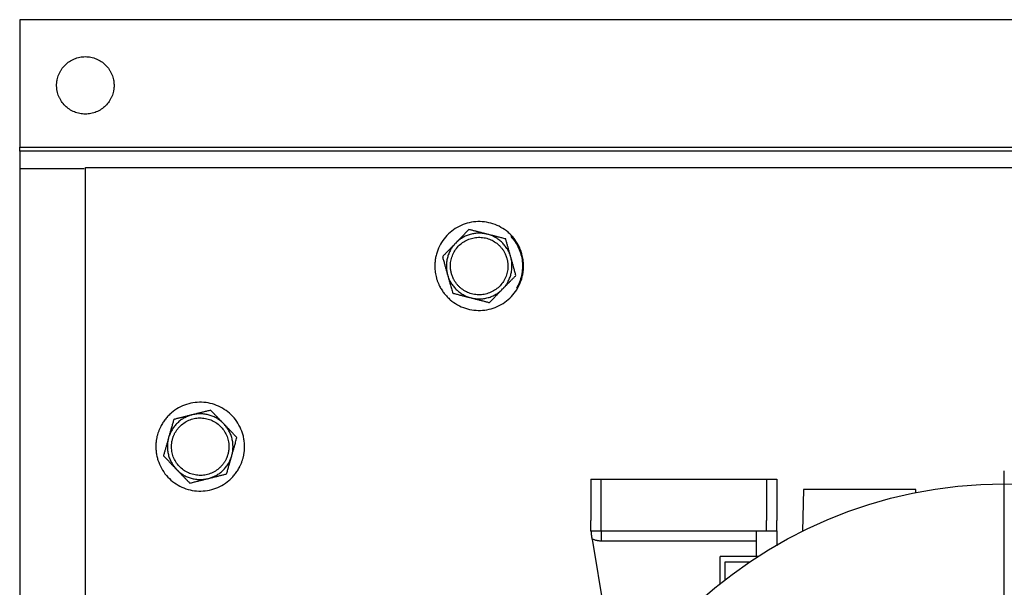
# Model space of a CAD drawing. Header units: inches. Extents: x 3 to 150, y 3 to 116.
# Tile 23 of 57: x 27.18 to 34.68, y 100.74 to 105.06. Entities that reach past the tile are written whole.
import ezdxf

# ---------------------------------------------------------------- set-up
doc = ezdxf.new("R2010")
doc.units = ezdxf.units.IN
doc.header["$LTSCALE"] = 14
doc.header["$MEASUREMENT"] = 0
doc.linetypes.add('CENTERX2', pattern=[0.8, 0.5, -0.1, 0.1, -0.1])
doc.layers.add('CENTER', color=40, linetype='CENTERX2')

# ---------------------------------------------------------------- blocks, each defined once
blk = doc.blocks.new('SW_CENTERMARKSYMBOL_0')
at = {"layer": 'CENTER', "color": 0}
for p, q in [((0, 0.2), (0, 3.5665)), ((0, 0), (0, 0.1)), ((-0.2, 0), (-3.5665, 0)), ((0, 0), (-0.1, 0)), ((0, 0), (0, -0.1)), ((0, 0), (0.1, 0)), ((0.2, 0), (3.5665, 0)), ((0, -0.2), (0, -3.5665))]:
    blk.add_line(p, q, dxfattribs=at)

msp = doc.modelspace()

# ---------------------------------------------------------------- linework, layer by layer
for p, q in [((42.1821, 105.059), (27.1821, 105.059)), ((27.1821, 105.059), (27.1821, 104.089)), ((27.1821, 104.089), (42.1821, 104.089)), ((42.1821, 104.059), (27.1821, 104.059)), ((27.1821, 103.9244), (27.1821, 86.9436)), ((27.6722, 103.9244), (27.1821, 103.9244)), ((27.6821, 86.934), (27.6821, 103.934)), ((27.6821, 103.934), (41.6821, 103.934)), ((31.5324, 101.563), (31.5324, 101.248)), ((31.6112, 101.563), (32.871, 101.563)), ((31.6112, 101.248), (31.6112, 101.563)), ((32.871, 101.563), (32.871, 101.248)), ((32.9498, 101.563), (32.9498, 101.248)), ((33.1514, 101.4842), (33.1437, 101.1656)), ((34.0075, 101.4842), (33.1514, 101.4842)), ((34.0084, 101.4595), (34.0075, 101.4842)), ((31.5324, 101.1693), (31.5324, 101.248)), ((31.6112, 101.1693), (31.6112, 101.248)), ((32.871, 101.1693), (32.871, 101.248)), ((32.9498, 101.1693), (32.9498, 101.248)), ((31.5324, 101.1693), (31.6112, 101.1693)), ((31.5432, 101.105), (31.7293, 99.9882)), ((31.6112, 101.1693), (32.871, 101.1693)), ((32.7923, 101.1693), (32.7923, 100.9724)), ((32.871, 101.1693), (32.9498, 101.1693)), ((32.9498, 101.1693), (32.9498, 101.0538)), ((32.7923, 101.0905), (31.6112, 101.0905)), ((32.5167, 100.7591), (32.5167, 100.9724)), ((32.7923, 100.9724), (32.5167, 100.9724)), ((32.8082, 100.9724), (32.7923, 100.9724)), ((32.5561, 100.7971), (32.5561, 100.9331)), ((32.5561, 100.9331), (32.7438, 100.9331))]:
    msp.add_line(p, q)
msp.add_circle((34.6821, 98.059), 3.4665)
for points, knots in [([(27.4633, 104.559), (27.4633, 104.5619), (27.4634, 104.5676), (27.4639, 104.5762), (27.4648, 104.5848), (27.4659, 104.5933), (27.4682, 104.6059), (27.4724, 104.6226), (27.4796, 104.6429), (27.4888, 104.6623), (27.5035, 104.6869), (27.5264, 104.7147), (27.5597, 104.7421), (27.5978, 104.7624), (27.6391, 104.775), (27.6821, 104.7792), (27.725, 104.775), (27.7663, 104.7624), (27.8044, 104.7421), (27.8377, 104.7147), (27.8606, 104.6869), (27.8753, 104.6623), (27.8845, 104.6429), (27.8917, 104.6227), (27.8964, 104.6041), (27.8991, 104.5876), (27.9005, 104.5734), (27.9007, 104.5638), (27.9008, 104.559)], [0, 0, 0, 0, 0.012528, 0.025029, 0.037522, 0.050029, 0.062566, 0.093823, 0.125111, 0.156368, 0.187656, 0.250126, 0.312595, 0.375065, 0.437534, 0.500003, 0.562473, 0.624942, 0.687412, 0.749881, 0.812351, 0.843607, 0.874896, 0.906152, 0.937441, 0.958302, 0.979125, 1, 1, 1, 1]), ([(27.9008, 104.559), (27.9008, 104.5562), (27.9007, 104.5505), (27.9002, 104.5419), (27.8993, 104.5333), (27.8982, 104.5248), (27.8959, 104.5121), (27.8917, 104.4954), (27.8845, 104.4752), (27.8753, 104.4558), (27.8606, 104.4312), (27.8377, 104.4034), (27.8044, 104.376), (27.7663, 104.3556), (27.725, 104.3431), (27.6821, 104.3389), (27.6391, 104.3431), (27.5978, 104.3556), (27.5597, 104.376), (27.5264, 104.4034), (27.5036, 104.4312), (27.4888, 104.4558), (27.4796, 104.4752), (27.4724, 104.4954), (27.4677, 104.514), (27.465, 104.5305), (27.4636, 104.5447), (27.4634, 104.5543), (27.4633, 104.559)], [0, 0, 0, 0, 0.012528, 0.025029, 0.037522, 0.050029, 0.062566, 0.093823, 0.125111, 0.156368, 0.187656, 0.250126, 0.312595, 0.375065, 0.437534, 0.500003, 0.562473, 0.624942, 0.687412, 0.749881, 0.812351, 0.843607, 0.874896, 0.906152, 0.937441, 0.958302, 0.979125, 1, 1, 1, 1]), ([(27.1821, 104.059), (27.1821, 104.0591), (27.1821, 104.0591), (27.1821, 104.0596), (27.1821, 104.0603), (27.1821, 104.0616), (27.1821, 104.0639), (27.1821, 104.0677), (27.1821, 104.0723), (27.1821, 104.0775), (27.1821, 104.0831), (27.1821, 104.0871), (27.1821, 104.089)], [0, 0, 0, 0, 0.062773, 0.124994, 0.187275, 0.250222, 0.374951, 0.500146, 0.624875, 0.750071, 0.874919, 1, 1, 1, 1]), ([(27.1821, 104.059), (27.1821, 104.059), (27.1821, 104.0555), (27.1821, 104.0421), (27.1821, 104.0321), (27.1821, 104.0072), (27.1821, 103.9922), (27.1821, 103.9597), (27.1821, 103.9421), (27.1821, 103.9244)], [0, 0, 0, 0, 0.25, 0.25, 0.5, 0.5, 0.75, 0.75, 1, 1, 1, 1]), ([(31.0075, 103.2752), (31.0065, 103.2787), (31.0044, 103.2858), (31.0009, 103.2963), (30.9971, 103.3067), (30.9929, 103.3169), (30.9884, 103.327), (30.9803, 103.3436), (30.9675, 103.366), (30.9483, 103.3931), (30.9265, 103.4182), (30.8944, 103.4487), (30.8488, 103.4805), (30.7878, 103.5074), (30.7227, 103.5218), (30.656, 103.5232), (30.5903, 103.5116), (30.5282, 103.4874), (30.4719, 103.4516), (30.4238, 103.4054), (30.3856, 103.3508), (30.3632, 103.2999), (30.3515, 103.2572), (30.3459, 103.2245), (30.3436, 103.1913), (30.3444, 103.1618), (30.3472, 103.1361), (30.351, 103.1143), (30.3547, 103.1), (30.3566, 103.0929)], [0, 0, 0, 0, 0.010444, 0.020866, 0.031279, 0.041692, 0.052118, 0.062567, 0.09383, 0.125112, 0.156375, 0.187657, 0.250127, 0.312596, 0.375065, 0.437535, 0.500004, 0.562473, 0.624943, 0.687412, 0.749881, 0.812351, 0.843613, 0.874896, 0.906158, 0.937441, 0.958304, 0.979127, 1, 1, 1, 1]), ([(30.6042, 103.462), (30.6008, 103.4585), (30.5941, 103.4516), (30.584, 103.4413), (30.574, 103.4311), (30.5641, 103.421), (30.5519, 103.4085), (30.5373, 103.3936), (30.5203, 103.3762), (30.509, 103.3646), (30.5033, 103.3588)], [0, 0, 0, 0, 0.1036795, 0.205188, 0.3048653, 0.4030913, 0.5002862, 0.6690048, 0.8344548, 1, 1, 1, 1]), ([(30.744, 103.4262), (30.741, 103.427), (30.7349, 103.4285), (30.7258, 103.4303), (30.7165, 103.4317), (30.7073, 103.4328), (30.698, 103.4336), (30.6886, 103.434), (30.6715, 103.4341), (30.6465, 103.4322), (30.6145, 103.4255), (30.5835, 103.4146), (30.5591, 103.4022), (30.5407, 103.3905), (30.5275, 103.3808), (30.515, 103.3703), (30.5072, 103.3627), (30.5033, 103.3588)], [0, 0, 0, 0, 0.0358423, 0.0715627, 0.107211, 0.1428375, 0.1784926, 0.2142265, 0.2500892, 0.3750102, 0.5000146, 0.6249356, 0.74994, 0.8125742, 0.8749492, 0.9373346, 1, 1, 1, 1]), ([(30.744, 103.4262), (30.7401, 103.4272), (30.7323, 103.4292), (30.7205, 103.4322), (30.7088, 103.4352), (30.697, 103.4383), (30.6852, 103.4413), (30.6697, 103.4453), (30.6505, 103.4502), (30.6274, 103.4561), (30.612, 103.46), (30.6042, 103.462)], [0, 0, 0, 0, 0.08311, 0.165759, 0.248389, 0.331429, 0.415294, 0.500383, 0.662699, 0.828654, 1, 1, 1, 1]), ([(30.9228, 103.2515), (30.9219, 103.2545), (30.9202, 103.2605), (30.9171, 103.2693), (30.9138, 103.278), (30.9101, 103.2866), (30.9061, 103.295), (30.9018, 103.3033), (30.8934, 103.3183), (30.8792, 103.3389), (30.8573, 103.3633), (30.8324, 103.3847), (30.8095, 103.3996), (30.7902, 103.4097), (30.7752, 103.4162), (30.7598, 103.4219), (30.7493, 103.4248), (30.744, 103.4262)], [0, 0, 0, 0, 0.035842, 0.071563, 0.107211, 0.142837, 0.178493, 0.214227, 0.250089, 0.37501, 0.500015, 0.624936, 0.74994, 0.812574, 0.874949, 0.937335, 1, 1, 1, 1]), ([(30.8839, 103.3905), (30.8791, 103.3917), (30.8698, 103.394), (30.8558, 103.3976), (30.842, 103.4012), (30.8283, 103.4047), (30.8113, 103.409), (30.7911, 103.4142), (30.7675, 103.4202), (30.7519, 103.4242), (30.744, 103.4262)], [0, 0, 0, 0, 0.103679, 0.205188, 0.304865, 0.403091, 0.500286, 0.669005, 0.834455, 1, 1, 1, 1]), ([(30.5033, 103.3588), (30.5005, 103.3559), (30.4948, 103.3501), (30.4863, 103.3414), (30.4779, 103.3328), (30.4694, 103.3241), (30.4608, 103.3154), (30.4496, 103.304), (30.4358, 103.2897), (30.4191, 103.2727), (30.408, 103.2614), (30.4024, 103.2556)], [0, 0, 0, 0, 0.08311, 0.165759, 0.248389, 0.331429, 0.415294, 0.500383, 0.662699, 0.828654, 1, 1, 1, 1]), ([(30.5033, 103.3588), (30.5011, 103.3566), (30.4968, 103.3521), (30.4907, 103.345), (30.4848, 103.3377), (30.4792, 103.3303), (30.4739, 103.3226), (30.4689, 103.3147), (30.4602, 103.2999), (30.4493, 103.2774), (30.4392, 103.2462), (30.4331, 103.214), (30.4317, 103.1867), (30.4326, 103.1649), (30.4344, 103.1486), (30.4372, 103.1325), (30.4399, 103.1219), (30.4413, 103.1166)], [0, 0, 0, 0, 0.035842, 0.071563, 0.107211, 0.142837, 0.178493, 0.214227, 0.250089, 0.37501, 0.500015, 0.624936, 0.74994, 0.812574, 0.874949, 0.937335, 1, 1, 1, 1]), ([(30.4714, 103.1251), (30.4707, 103.1278), (30.4692, 103.1334), (30.4674, 103.1418), (30.4659, 103.1502), (30.4647, 103.1587), (30.4635, 103.1715), (30.463, 103.1887), (30.4645, 103.2102), (30.4681, 103.2314), (30.4757, 103.259), (30.4902, 103.292), (30.5149, 103.3273), (30.5461, 103.3572), (30.5825, 103.3804), (30.6227, 103.396), (30.6652, 103.4036), (30.7083, 103.4026), (30.7505, 103.3933), (30.79, 103.3759), (30.8195, 103.3553), (30.8403, 103.3356), (30.8544, 103.3194), (30.8668, 103.3018), (30.8763, 103.2852), (30.8833, 103.2701), (30.8886, 103.2568), (30.8913, 103.2476), (30.8927, 103.243)], [0, 0, 0, 0, 0.012528, 0.025029, 0.037522, 0.050029, 0.062566, 0.093823, 0.125111, 0.156368, 0.187656, 0.250126, 0.312595, 0.375065, 0.437534, 0.500003, 0.562473, 0.624942, 0.687412, 0.749881, 0.812351, 0.843607, 0.874896, 0.906152, 0.937441, 0.958302, 0.979125, 1, 1, 1, 1]), ([(30.9228, 103.2515), (30.9217, 103.2554), (30.9195, 103.2631), (30.9163, 103.2747), (30.913, 103.2864), (30.9097, 103.298), (30.9065, 103.3097), (30.9022, 103.3251), (30.8968, 103.3443), (30.8903, 103.3673), (30.8861, 103.3827), (30.8839, 103.3905)], [0, 0, 0, 0, 0.082791, 0.165127, 0.247443, 0.330164, 0.413702, 0.498449, 0.661384, 0.827975, 1, 1, 1, 1]), ([(30.9231, 103.4094), (30.9474, 103.3834), (30.9674, 103.3535), (30.997, 103.2889), (31.0065, 103.2542), (31.014, 103.1835), (31.012, 103.1476), (30.9966, 103.0782), (30.9833, 103.0448), (30.9651, 103.0143)], [0, 0, 0, 0, 0.25, 0.25, 0.5, 0.5, 0.75, 0.75, 1, 1, 1, 1]), ([(30.3566, 103.0929), (30.3576, 103.0894), (30.3597, 103.0823), (30.3632, 103.0718), (30.367, 103.0614), (30.3712, 103.0512), (30.3757, 103.0411), (30.3838, 103.0245), (30.3966, 103.002), (30.4158, 102.975), (30.4376, 102.9499), (30.4697, 102.9194), (30.5153, 102.8875), (30.5763, 102.8607), (30.6414, 102.8463), (30.7081, 102.8449), (30.7738, 102.8565), (30.8359, 102.8807), (30.8922, 102.9165), (30.9403, 102.9626), (30.9785, 103.0173), (31.0009, 103.0682), (31.0126, 103.1109), (31.0182, 103.1436), (31.0205, 103.1768), (31.0197, 103.2063), (31.0169, 103.232), (31.0131, 103.2538), (31.0094, 103.268), (31.0075, 103.2752)], [0, 0, 0, 0, 0.010444, 0.020866, 0.031279, 0.041692, 0.052118, 0.062567, 0.09383, 0.125112, 0.156375, 0.187657, 0.250127, 0.312596, 0.375065, 0.437535, 0.500004, 0.562473, 0.624943, 0.687412, 0.749881, 0.812351, 0.843613, 0.874896, 0.906158, 0.937441, 0.958304, 0.979127, 1, 1, 1, 1]), ([(30.4024, 103.2556), (30.4037, 103.2509), (30.4063, 103.2416), (30.4102, 103.2277), (30.4141, 103.2139), (30.4179, 103.2003), (30.4226, 103.1834), (30.4283, 103.1633), (30.4348, 103.1399), (30.4391, 103.1244), (30.4413, 103.1166)], [0, 0, 0, 0, 0.103957, 0.20573, 0.305664, 0.40414, 0.501584, 0.669853, 0.834879, 1, 1, 1, 1]), ([(30.8927, 103.243), (30.8934, 103.2403), (30.8949, 103.2347), (30.8967, 103.2263), (30.8982, 103.2179), (30.8994, 103.2094), (30.9006, 103.1965), (30.9011, 103.1793), (30.8996, 103.1579), (30.896, 103.1367), (30.8884, 103.1091), (30.8739, 103.0761), (30.8492, 103.0408), (30.818, 103.0109), (30.7816, 102.9877), (30.7414, 102.972), (30.6989, 102.9645), (30.6558, 102.9655), (30.6136, 102.9748), (30.5741, 102.9921), (30.5446, 103.0128), (30.5238, 103.0325), (30.5097, 103.0487), (30.4973, 103.0663), (30.4878, 103.0829), (30.4808, 103.098), (30.4755, 103.1113), (30.4728, 103.1205), (30.4714, 103.1251)], [0, 0, 0, 0, 0.012528, 0.025029, 0.037522, 0.050029, 0.062566, 0.093823, 0.125111, 0.156368, 0.187656, 0.250126, 0.312595, 0.375065, 0.437534, 0.500003, 0.562473, 0.624942, 0.687412, 0.749881, 0.812351, 0.843607, 0.874896, 0.906152, 0.937441, 0.958302, 0.979125, 1, 1, 1, 1]), ([(30.8608, 103.0093), (30.863, 103.0115), (30.8673, 103.016), (30.8734, 103.0231), (30.8793, 103.0303), (30.8849, 103.0378), (30.8902, 103.0455), (30.8953, 103.0534), (30.9039, 103.0682), (30.9148, 103.0907), (30.9249, 103.1219), (30.931, 103.1541), (30.9324, 103.1814), (30.9315, 103.2032), (30.9297, 103.2195), (30.9269, 103.2356), (30.9242, 103.2462), (30.9228, 103.2515)], [0, 0, 0, 0, 0.0358423, 0.0715627, 0.107211, 0.1428375, 0.1784926, 0.2142265, 0.2500892, 0.3750102, 0.5000146, 0.6249356, 0.74994, 0.8125742, 0.8749492, 0.9373346, 1, 1, 1, 1]), ([(30.9617, 103.1125), (30.9604, 103.1171), (30.9578, 103.1264), (30.9539, 103.1402), (30.9501, 103.1539), (30.9463, 103.1674), (30.9422, 103.1823), (30.9376, 103.1985), (30.9327, 103.2161), (30.9277, 103.2338), (30.9244, 103.2456), (30.9228, 103.2515)], [0, 0, 0, 0, 0.103177, 0.204204, 0.303416, 0.401188, 0.497932, 0.62399, 0.749025, 0.874907, 1, 1, 1, 1]), ([(30.4413, 103.1166), (30.4422, 103.1136), (30.4439, 103.1076), (30.447, 103.0988), (30.4503, 103.0901), (30.454, 103.0815), (30.458, 103.073), (30.4623, 103.0647), (30.4708, 103.0498), (30.4849, 103.0292), (30.5068, 103.0048), (30.5317, 102.9834), (30.5546, 102.9685), (30.5739, 102.9584), (30.5889, 102.9519), (30.6043, 102.9462), (30.6148, 102.9433), (30.6201, 102.9419)], [0, 0, 0, 0, 0.035842, 0.071563, 0.107211, 0.142837, 0.178493, 0.214227, 0.250089, 0.37501, 0.500015, 0.624936, 0.74994, 0.812574, 0.874949, 0.937335, 1, 1, 1, 1]), ([(30.4413, 103.1166), (30.4424, 103.1127), (30.4446, 103.1049), (30.4479, 103.0931), (30.4518, 103.0793), (30.4562, 103.0636), (30.4626, 103.0406), (30.4707, 103.0118), (30.477, 102.9892), (30.4802, 102.9776)], [0, 0, 0, 0, 0.083387, 0.1669, 0.250998, 0.376026, 0.502105, 0.745992, 1, 1, 1, 1]), ([(30.8608, 103.0093), (30.8636, 103.0122), (30.8693, 103.018), (30.8778, 103.0266), (30.8862, 103.0353), (30.8947, 103.044), (30.9033, 103.0527), (30.9145, 103.0641), (30.9283, 103.0783), (30.945, 103.0954), (30.9561, 103.1067), (30.9617, 103.1125)], [0, 0, 0, 0, 0.08311, 0.165759, 0.248389, 0.331429, 0.415294, 0.500383, 0.662699, 0.828654, 1, 1, 1, 1]), ([(30.4802, 102.9776), (30.485, 102.9764), (30.4943, 102.974), (30.5083, 102.9705), (30.5221, 102.9669), (30.5358, 102.9634), (30.5528, 102.9591), (30.573, 102.9539), (30.5966, 102.9479), (30.6122, 102.9439), (30.6201, 102.9419)], [0, 0, 0, 0, 0.103679, 0.205188, 0.304865, 0.403091, 0.500286, 0.669005, 0.834455, 1, 1, 1, 1]), ([(30.6201, 102.9419), (30.6231, 102.9411), (30.6292, 102.9396), (30.6384, 102.9378), (30.6476, 102.9364), (30.6568, 102.9353), (30.6661, 102.9345), (30.6755, 102.9341), (30.6926, 102.9339), (30.7176, 102.9358), (30.7497, 102.9426), (30.7806, 102.9535), (30.805, 102.9659), (30.8234, 102.9776), (30.8366, 102.9873), (30.8491, 102.9978), (30.8569, 103.0054), (30.8608, 103.0093)], [0, 0, 0, 0, 0.0358423, 0.0715627, 0.107211, 0.1428375, 0.1784926, 0.2142265, 0.2500892, 0.3750102, 0.5000146, 0.6249356, 0.74994, 0.8125742, 0.8749492, 0.9373346, 1, 1, 1, 1]), ([(30.7599, 102.9061), (30.7633, 102.9095), (30.77, 102.9164), (30.7801, 102.9268), (30.7901, 102.937), (30.8, 102.9471), (30.8122, 102.9596), (30.8268, 102.9745), (30.8438, 102.9919), (30.8551, 103.0035), (30.8608, 103.0093)], [0, 0, 0, 0, 0.103679, 0.205188, 0.304865, 0.403091, 0.500286, 0.669005, 0.834455, 1, 1, 1, 1]), ([(30.6201, 102.9419), (30.624, 102.9408), (30.6318, 102.9388), (30.6436, 102.9358), (30.6553, 102.9329), (30.6671, 102.9298), (30.6789, 102.9268), (30.6944, 102.9228), (30.7136, 102.9179), (30.7367, 102.912), (30.7521, 102.9081), (30.7599, 102.9061)], [0, 0, 0, 0, 0.08311, 0.165759, 0.248389, 0.331429, 0.415294, 0.500383, 0.662699, 0.828654, 1, 1, 1, 1]), ([(28.8821, 101.7162), (28.883, 101.7198), (28.885, 101.7269), (28.8875, 101.7377), (28.8896, 101.7485), (28.8914, 101.7594), (28.8929, 101.7704), (28.8947, 101.7887), (28.8956, 101.8145), (28.8934, 101.8477), (28.888, 101.8805), (28.8765, 101.9232), (28.8544, 101.9743), (28.8165, 102.0291), (28.7686, 102.0755), (28.7125, 102.1116), (28.6505, 102.1361), (28.5849, 102.1481), (28.5182, 102.147), (28.453, 102.1329), (28.3918, 102.1064), (28.3461, 102.0748), (28.3138, 102.0445), (28.2919, 102.0195), (28.2725, 101.9925), (28.2578, 101.9669), (28.2467, 101.9436), (28.2385, 101.923), (28.2342, 101.9089), (28.2321, 101.9019)], [0, 0, 0, 0, 0.010444, 0.020866, 0.031279, 0.041692, 0.052118, 0.062567, 0.09383, 0.125112, 0.156375, 0.187657, 0.250127, 0.312596, 0.375065, 0.437535, 0.500004, 0.562473, 0.624943, 0.687412, 0.749881, 0.812351, 0.843613, 0.874896, 0.906158, 0.937441, 0.958304, 0.979127, 1, 1, 1, 1]), ([(28.6363, 102.0866), (28.6316, 102.0854), (28.6223, 102.0831), (28.6083, 102.0796), (28.5944, 102.0761), (28.5807, 102.0727), (28.5637, 102.0684), (28.5435, 102.0633), (28.5199, 102.0574), (28.5042, 102.0535), (28.4963, 102.0516)], [0, 0, 0, 0, 0.103679, 0.205188, 0.304865, 0.403091, 0.500286, 0.669005, 0.834455, 1, 1, 1, 1]), ([(28.7367, 101.9829), (28.7339, 101.9858), (28.7283, 101.9916), (28.7198, 102.0003), (28.7114, 102.009), (28.703, 102.0177), (28.6945, 102.0265), (28.6834, 102.038), (28.6695, 102.0523), (28.653, 102.0694), (28.642, 102.0808), (28.6363, 102.0866)], [0, 0, 0, 0, 0.0831095, 0.1657593, 0.2483888, 0.3314287, 0.4152944, 0.5003827, 0.6626987, 0.8286537, 1, 1, 1, 1]), ([(28.4963, 102.0516), (28.4933, 102.0508), (28.4873, 102.0492), (28.4783, 102.0464), (28.4695, 102.0433), (28.4609, 102.0399), (28.4523, 102.0361), (28.4439, 102.032), (28.4287, 102.024), (28.4077, 102.0105), (28.3827, 101.9892), (28.3607, 101.9649), (28.3451, 101.9424), (28.3345, 101.9234), (28.3275, 101.9086), (28.3215, 101.8934), (28.3183, 101.8829), (28.3167, 101.8777)], [0, 0, 0, 0, 0.035842, 0.071563, 0.107211, 0.142837, 0.178493, 0.214227, 0.250089, 0.37501, 0.500015, 0.624936, 0.74994, 0.812574, 0.874949, 0.937335, 1, 1, 1, 1]), ([(28.3563, 102.0165), (28.355, 102.0118), (28.3523, 102.0026), (28.3484, 101.9888), (28.3445, 101.9751), (28.3406, 101.9616), (28.3364, 101.9468), (28.3318, 101.9306), (28.3267, 101.913), (28.3217, 101.8954), (28.3183, 101.8836), (28.3167, 101.8777)], [0, 0, 0, 0, 0.103177, 0.204204, 0.303416, 0.401188, 0.497932, 0.62399, 0.749025, 0.874907, 1, 1, 1, 1]), ([(28.3467, 101.8691), (28.3475, 101.8719), (28.3492, 101.8774), (28.352, 101.8855), (28.3552, 101.8935), (28.3587, 101.9013), (28.3643, 101.9129), (28.3729, 101.9278), (28.3854, 101.9453), (28.3996, 101.9614), (28.4205, 101.981), (28.4501, 102.0015), (28.4897, 102.0187), (28.5319, 102.0278), (28.5751, 102.0285), (28.6175, 102.0207), (28.6577, 102.0049), (28.6939, 101.9815), (28.7249, 101.9515), (28.7495, 101.916), (28.7638, 101.883), (28.7712, 101.8553), (28.7747, 101.8341), (28.7761, 101.8126), (28.7755, 101.7935), (28.7736, 101.7769), (28.7711, 101.7628), (28.7686, 101.7536), (28.7674, 101.749)], [0, 0, 0, 0, 0.012528, 0.025029, 0.037522, 0.050029, 0.062566, 0.093823, 0.125111, 0.156368, 0.187656, 0.250126, 0.312595, 0.375065, 0.437534, 0.500003, 0.562473, 0.624942, 0.687412, 0.749881, 0.812351, 0.843607, 0.874896, 0.906152, 0.937441, 0.958302, 0.979125, 1, 1, 1, 1]), ([(28.4963, 102.0516), (28.4924, 102.0506), (28.4845, 102.0486), (28.4728, 102.0456), (28.461, 102.0427), (28.4493, 102.0398), (28.4374, 102.0368), (28.4219, 102.0329), (28.4026, 102.0281), (28.3795, 102.0223), (28.3641, 102.0185), (28.3563, 102.0165)], [0, 0, 0, 0, 0.08311, 0.165759, 0.248389, 0.331429, 0.415294, 0.500383, 0.662699, 0.828654, 1, 1, 1, 1]), ([(28.7367, 101.9829), (28.7345, 101.9851), (28.7301, 101.9896), (28.7232, 101.9959), (28.7162, 102.002), (28.7089, 102.0078), (28.7013, 102.0133), (28.6936, 102.0185), (28.679, 102.0276), (28.6568, 102.0391), (28.6259, 102.0501), (28.5939, 102.0571), (28.5666, 102.0593), (28.5448, 102.0589), (28.5285, 102.0576), (28.5123, 102.0552), (28.5017, 102.0528), (28.4963, 102.0516)], [0, 0, 0, 0, 0.035842, 0.071563, 0.107211, 0.142837, 0.178493, 0.214227, 0.250089, 0.37501, 0.500015, 0.624936, 0.74994, 0.812574, 0.874949, 0.937335, 1, 1, 1, 1]), ([(28.7974, 101.7404), (28.7983, 101.7434), (28.7999, 101.7494), (28.802, 101.7585), (28.8037, 101.7677), (28.8051, 101.7769), (28.8061, 101.7862), (28.8067, 101.7956), (28.8073, 101.8127), (28.8061, 101.8377), (28.8003, 101.8699), (28.7903, 101.9012), (28.7785, 101.9259), (28.7673, 101.9446), (28.758, 101.9581), (28.7479, 101.9709), (28.7404, 101.9789), (28.7367, 101.9829)], [0, 0, 0, 0, 0.035842, 0.071563, 0.107211, 0.142837, 0.178493, 0.214227, 0.250089, 0.37501, 0.500015, 0.624936, 0.74994, 0.812574, 0.874949, 0.937335, 1, 1, 1, 1]), ([(28.8371, 101.8792), (28.8337, 101.8827), (28.827, 101.8896), (28.8169, 101.9), (28.807, 101.9102), (28.7972, 101.9204), (28.785, 101.933), (28.7705, 101.948), (28.7536, 101.9654), (28.7423, 101.9771), (28.7367, 101.9829)], [0, 0, 0, 0, 0.103679, 0.205188, 0.304865, 0.403091, 0.500286, 0.669005, 0.834455, 1, 1, 1, 1]), ([(28.2321, 101.9019), (28.2311, 101.8983), (28.2291, 101.8912), (28.2266, 101.8804), (28.2245, 101.8696), (28.2227, 101.8587), (28.2212, 101.8477), (28.2194, 101.8294), (28.2185, 101.8035), (28.2207, 101.7704), (28.2261, 101.7376), (28.2376, 101.6949), (28.2597, 101.6438), (28.2976, 101.589), (28.3456, 101.5426), (28.4016, 101.5065), (28.4636, 101.482), (28.5292, 101.47), (28.5959, 101.4711), (28.6611, 101.4852), (28.7223, 101.5117), (28.768, 101.5433), (28.8003, 101.5736), (28.8222, 101.5986), (28.8416, 101.6256), (28.8563, 101.6511), (28.8674, 101.6745), (28.8756, 101.695), (28.8799, 101.7091), (28.8821, 101.7162)], [0, 0, 0, 0, 0.0104437, 0.0208662, 0.0312785, 0.0416921, 0.052118, 0.0625673, 0.0938296, 0.1251124, 0.1563747, 0.1876574, 0.2501268, 0.3125961, 0.3750654, 0.4375348, 0.5000041, 0.5624735, 0.6249428, 0.6874122, 0.7498815, 0.8123508, 0.8436131, 0.8748959, 0.9061582, 0.9374409, 0.9583044, 0.9791275, 1, 1, 1, 1]), ([(28.3167, 101.8777), (28.3156, 101.8738), (28.3133, 101.8661), (28.31, 101.8545), (28.3067, 101.8429), (28.3034, 101.8312), (28.3001, 101.8195), (28.2957, 101.8042), (28.2902, 101.785), (28.2836, 101.762), (28.2792, 101.7467), (28.277, 101.7389)], [0, 0, 0, 0, 0.082791, 0.165127, 0.247443, 0.330164, 0.413702, 0.498449, 0.661384, 0.827975, 1, 1, 1, 1]), ([(28.3167, 101.8777), (28.3158, 101.8747), (28.3142, 101.8687), (28.3121, 101.8595), (28.3104, 101.8504), (28.3091, 101.8411), (28.308, 101.8319), (28.3074, 101.8225), (28.3068, 101.8054), (28.308, 101.7804), (28.3139, 101.7482), (28.3239, 101.7169), (28.3356, 101.6922), (28.3468, 101.6735), (28.3561, 101.66), (28.3662, 101.6472), (28.3737, 101.6392), (28.3774, 101.6352)], [0, 0, 0, 0, 0.035842, 0.071563, 0.107211, 0.142837, 0.178493, 0.214227, 0.250089, 0.37501, 0.500015, 0.624936, 0.74994, 0.812574, 0.874949, 0.937335, 1, 1, 1, 1]), ([(28.7674, 101.749), (28.7666, 101.7462), (28.7649, 101.7407), (28.7621, 101.7326), (28.7589, 101.7246), (28.7555, 101.7168), (28.7498, 101.7052), (28.7412, 101.6903), (28.7287, 101.6728), (28.7145, 101.6567), (28.6936, 101.6371), (28.664, 101.6166), (28.6244, 101.5994), (28.5822, 101.5903), (28.539, 101.5896), (28.4966, 101.5974), (28.4564, 101.6132), (28.4202, 101.6366), (28.3892, 101.6666), (28.3646, 101.7021), (28.3503, 101.7351), (28.3429, 101.7628), (28.3394, 101.784), (28.338, 101.8055), (28.3386, 101.8246), (28.3405, 101.8412), (28.343, 101.8553), (28.3455, 101.8645), (28.3467, 101.8691)], [0, 0, 0, 0, 0.012528, 0.025029, 0.037522, 0.050029, 0.062566, 0.093823, 0.125111, 0.156368, 0.187656, 0.250126, 0.312595, 0.375065, 0.437534, 0.500003, 0.562473, 0.624942, 0.687412, 0.749881, 0.812351, 0.843607, 0.874896, 0.906152, 0.937441, 0.958302, 0.979125, 1, 1, 1, 1]), ([(28.7974, 101.7404), (28.7986, 101.7443), (28.8008, 101.7521), (28.8042, 101.7639), (28.8081, 101.7776), (28.8126, 101.7933), (28.8191, 101.8163), (28.8273, 101.8451), (28.8338, 101.8677), (28.8371, 101.8792)], [0, 0, 0, 0, 0.083387, 0.1669, 0.250998, 0.376026, 0.502105, 0.745992, 1, 1, 1, 1]), ([(28.277, 101.7389), (28.2804, 101.7354), (28.2871, 101.7285), (28.2972, 101.7181), (28.3071, 101.7079), (28.3169, 101.6977), (28.3291, 101.6851), (28.3436, 101.6701), (28.3605, 101.6526), (28.3718, 101.641), (28.3774, 101.6352)], [0, 0, 0, 0, 0.103679, 0.205188, 0.304865, 0.403091, 0.500286, 0.669005, 0.834455, 1, 1, 1, 1]), ([(28.6178, 101.5665), (28.6208, 101.5673), (28.6268, 101.5689), (28.6358, 101.5717), (28.6446, 101.5748), (28.6533, 101.5782), (28.6618, 101.582), (28.6702, 101.5861), (28.6854, 101.5941), (28.7064, 101.6076), (28.7314, 101.6289), (28.7534, 101.6531), (28.769, 101.6757), (28.7796, 101.6947), (28.7866, 101.7095), (28.7926, 101.7247), (28.7958, 101.7351), (28.7974, 101.7404)], [0, 0, 0, 0, 0.035842, 0.071563, 0.107211, 0.142837, 0.178493, 0.214227, 0.250089, 0.37501, 0.500015, 0.624936, 0.74994, 0.812574, 0.874949, 0.937335, 1, 1, 1, 1]), ([(28.7578, 101.6016), (28.7591, 101.6063), (28.7618, 101.6156), (28.7658, 101.6295), (28.7697, 101.6432), (28.7736, 101.6569), (28.7784, 101.6737), (28.7841, 101.6938), (28.7908, 101.7171), (28.7952, 101.7326), (28.7974, 101.7404)], [0, 0, 0, 0, 0.103957, 0.20573, 0.305664, 0.40414, 0.501584, 0.669853, 0.834879, 1, 1, 1, 1]), ([(28.3774, 101.6352), (28.3796, 101.633), (28.384, 101.6285), (28.3909, 101.6222), (28.3979, 101.6161), (28.4053, 101.6103), (28.4128, 101.6048), (28.4205, 101.5995), (28.4351, 101.5905), (28.4573, 101.579), (28.4882, 101.568), (28.5202, 101.561), (28.5475, 101.5588), (28.5693, 101.5592), (28.5856, 101.5605), (28.6018, 101.5628), (28.6124, 101.5653), (28.6178, 101.5665)], [0, 0, 0, 0, 0.0358423, 0.0715627, 0.107211, 0.1428375, 0.1784926, 0.2142265, 0.2500892, 0.3750102, 0.5000146, 0.6249356, 0.74994, 0.8125742, 0.8749492, 0.9373346, 1, 1, 1, 1]), ([(28.3774, 101.6352), (28.3802, 101.6323), (28.3858, 101.6265), (28.3943, 101.6178), (28.4027, 101.6091), (28.4111, 101.6003), (28.4196, 101.5916), (28.4308, 101.58), (28.4446, 101.5658), (28.4611, 101.5487), (28.4722, 101.5373), (28.4778, 101.5315)], [0, 0, 0, 0, 0.08311, 0.165759, 0.248389, 0.331429, 0.415294, 0.500383, 0.662699, 0.828654, 1, 1, 1, 1]), ([(28.4778, 101.5315), (28.4825, 101.5327), (28.4918, 101.535), (28.5058, 101.5385), (28.5197, 101.542), (28.5334, 101.5454), (28.5504, 101.5497), (28.5706, 101.5547), (28.5942, 101.5607), (28.6099, 101.5646), (28.6178, 101.5665)], [0, 0, 0, 0, 0.103679, 0.205188, 0.304865, 0.403091, 0.500286, 0.669005, 0.834455, 1, 1, 1, 1]), ([(28.6178, 101.5665), (28.6217, 101.5675), (28.6296, 101.5695), (28.6413, 101.5724), (28.6531, 101.5754), (28.6648, 101.5783), (28.6767, 101.5813), (28.6922, 101.5852), (28.7115, 101.59), (28.7346, 101.5958), (28.75, 101.5996), (28.7578, 101.6016)], [0, 0, 0, 0, 0.0831095, 0.1657593, 0.2483888, 0.3314287, 0.4152944, 0.5003827, 0.6626987, 0.8286537, 1, 1, 1, 1]), ([(31.5324, 101.563), (31.5325, 101.563), (31.5325, 101.563), (31.5331, 101.563), (31.5339, 101.563), (31.5351, 101.563), (31.5366, 101.563), (31.5396, 101.563), (31.5453, 101.563), (31.5552, 101.563), (31.5671, 101.563), (31.5794, 101.563), (31.5907, 101.563), (31.6009, 101.563), (31.6077, 101.563), (31.6112, 101.563)], [0, 0, 0, 0, 0.041978, 0.083605, 0.125061, 0.166527, 0.208184, 0.250211, 0.375049, 0.500065, 0.624903, 0.749919, 0.833482, 0.916358, 1, 1, 1, 1]), ([(32.871, 101.563), (32.8728, 101.563), (32.8762, 101.563), (32.8813, 101.563), (32.8864, 101.563), (32.8914, 101.563), (32.8963, 101.563), (32.9044, 101.563), (32.9151, 101.563), (32.9271, 101.563), (32.9369, 101.563), (32.9434, 101.563), (32.9473, 101.563), (32.9494, 101.563), (32.9496, 101.563), (32.9498, 101.563)], [0, 0, 0, 0, 0.041978, 0.083605, 0.125061, 0.166527, 0.208184, 0.250211, 0.375049, 0.500065, 0.624903, 0.749919, 0.833482, 0.916358, 1, 1, 1, 1]), ([(31.543, 101.1061), (31.5427, 101.1081), (31.542, 101.112), (31.5411, 101.118), (31.5402, 101.1241), (31.5394, 101.1301), (31.5386, 101.1362), (31.5375, 101.1448), (31.5363, 101.156), (31.5355, 101.1648), (31.5351, 101.1693)], [0, 0, 0, 0, 0.09081, 0.182257, 0.274566, 0.367952, 0.462628, 0.558793, 0.775376, 1, 1, 1, 1]), ([(31.6112, 101.0905), (31.6088, 101.0906), (31.6041, 101.0906), (31.5971, 101.0911), (31.5901, 101.0919), (31.5831, 101.093), (31.5747, 101.0947), (31.5648, 101.0974), (31.5537, 101.1012), (31.5466, 101.1045), (31.543, 101.1061)], [0, 0, 0, 0, 0.100225, 0.2001257, 0.2999023, 0.3997557, 0.4998863, 0.6665448, 0.8329383, 1, 1, 1, 1]), ([(31.6112, 101.1693), (31.6112, 101.1693), (31.6112, 101.1676), (31.6112, 101.1599), (31.6112, 101.1539), (31.6112, 101.1385), (31.6112, 101.1292), (31.6112, 101.1098), (31.6112, 101.0998), (31.6112, 101.0905)], [0, 0, 0, 0, 0.25, 0.25, 0.5, 0.5, 0.75, 0.75, 1, 1, 1, 1])]:
    msp.add_open_spline(points, degree=3, knots=knots)
msp.add_open_spline([(31.5432, 101.105), (31.5431, 101.1054), (31.543, 101.1057), (31.543, 101.1061)], degree=3)

# ---------------------------------------------------------------- block references
at = {"layer": 'CENTER'}
msp.add_blockref('SW_CENTERMARKSYMBOL_0', (34.6821, 98.059), dxfattribs=at)

doc.saveas('drawing.dxf')
